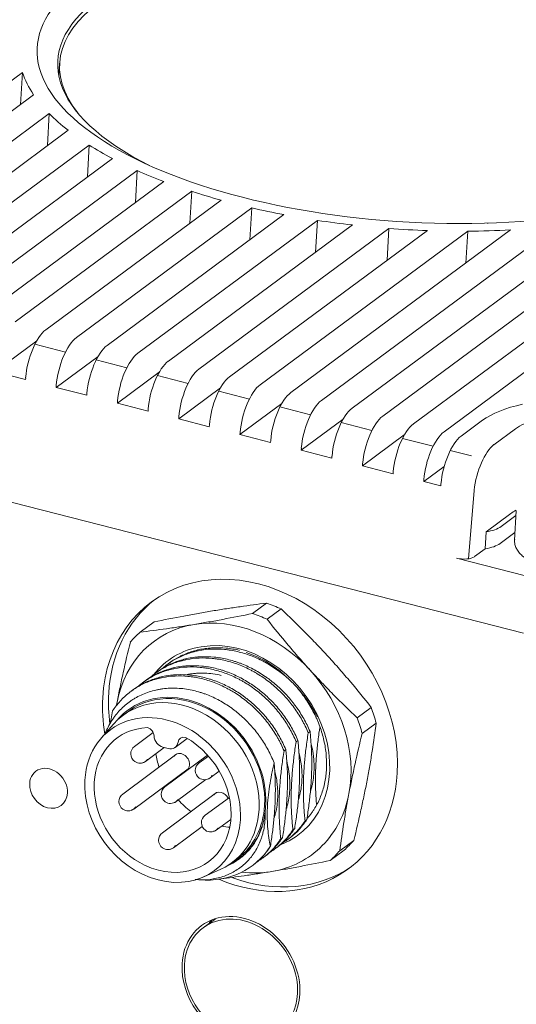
# Model space of a CAD drawing. Header units: millimetres. Extents: x 0 to 420, y 0 to 297.
# Tile 33 of 46: x 265 to 274, y 219 to 237. Entities that reach past the tile are written whole.
import ezdxf

# ---------------------------------------------------------------- set-up
doc = ezdxf.new("R2010")
doc.units = ezdxf.units.MM
doc.layers.add('1', color=7, linetype='Continuous', true_color=0xffffff)

msp = doc.modelspace()

# ---------------------------------------------------------------- linework, layer by layer
at = {"layer": '1', "color": 250, "linetype": 'Continuous', "lineweight": 18}
for p, q in [((272.671, 229.539), (298.837, 248.896)), ((265.429, 236.48), (265.415, 236.235)), ((259.974, 232.79), (264.727, 236.307)), ((264.693, 235.707), (264.727, 236.307)), ((260.551, 232.643), (264.939, 235.888)), ((261.128, 232.495), (265.234, 235.532)), ((265.2, 234.932), (265.234, 235.532)), ((261.705, 232.347), (265.587, 235.219)), ((262.283, 232.199), (265.986, 234.939)), ((265.952, 234.339), (265.986, 234.939)), ((262.86, 232.051), (266.422, 234.687)), ((263.437, 231.904), (266.892, 234.459)), ((266.858, 233.86), (266.892, 234.459)), ((264.014, 231.756), (267.391, 234.254)), ((264.591, 231.608), (267.917, 234.069)), ((267.883, 233.469), (267.917, 234.069)), ((265.168, 231.46), (268.47, 233.903)), ((265.745, 231.313), (269.049, 233.757)), ((269.015, 233.157), (269.049, 233.757)), ((271.516, 229.835), (276.869, 233.795)), ((266.322, 231.165), (269.654, 233.629)), ((266.9, 231.017), (270.285, 233.522)), ((270.251, 232.922), (270.285, 233.522)), ((270.939, 229.982), (275.752, 233.543)), ((277.447, 233.647), (272.094, 229.687)), ((267.477, 230.869), (270.945, 233.435)), ((268.054, 230.721), (271.634, 233.37)), ((268.631, 230.574), (272.357, 233.33)), ((269.785, 230.278), (273.926, 233.341)), ((270.362, 230.13), (274.795, 233.409)), ((271.6, 232.77), (271.634, 233.37)), ((269.208, 230.426), (273.118, 233.318)), ((273.084, 232.718), (273.118, 233.318)), ((264.998, 231.253), (264.209, 230.669)), ((266.152, 230.957), (265.363, 230.374)), ((264.786, 230.521), (264.209, 230.669)), ((264.789, 230.558), (264.786, 230.521)), ((267.306, 230.662), (266.517, 230.078)), ((255.521, 230.518), (274.168, 225.743)), ((265.366, 230.41), (265.363, 230.374)), ((265.94, 230.226), (265.363, 230.374)), ((268.461, 230.366), (267.672, 229.782)), ((265.943, 230.262), (265.94, 230.226)), ((266.52, 230.115), (266.517, 230.078)), ((267.095, 229.93), (266.517, 230.078)), ((269.615, 230.071), (268.826, 229.487)), ((267.097, 229.967), (267.095, 229.93)), ((267.675, 229.819), (267.672, 229.782)), ((268.249, 229.635), (267.672, 229.782)), ((268.252, 229.671), (268.249, 229.635)), ((270.769, 229.775), (269.98, 229.191)), ((273.397, 229.756), (272.992, 229.457)), ((268.829, 229.523), (268.826, 229.487)), ((269.403, 229.339), (268.826, 229.487)), ((271.923, 229.48), (271.134, 228.896)), ((269.406, 229.376), (269.403, 229.339)), ((269.983, 229.228), (269.98, 229.191)), ((270.557, 229.044), (269.98, 229.191)), ((270.56, 229.08), (270.557, 229.044)), ((271.137, 228.932), (271.134, 228.896)), ((271.711, 228.748), (271.134, 228.896)), ((272.673, 228.885), (272.289, 228.6)), ((271.711, 228.748), (271.714, 228.785)), ((272.292, 228.637), (272.289, 228.6)), ((272.61, 228.518), (272.289, 228.6)), ((272.61, 228.518), (272.613, 228.554)), ((273.463, 227.655), (273.928, 227.999)), ((274.025, 227.96), (273.745, 227.753)), ((274.03, 228.048), (273.999, 227.5)), ((274.031, 228.055), (274.03, 228.048)), ((273.445, 227.335), (273.463, 227.655)), ((273.727, 227.434), (274.007, 227.641)), ((274, 227.508), (273.999, 227.5)), ((273.445, 227.335), (273.244, 227.187)), ((274.204, 226.827), (272.908, 227.159)), ((269.327, 226.311), (269.063, 226.115)), ((269.339, 226.007), (269.603, 226.202)), ((266.944, 225.763), (267.208, 225.958)), ((267.493, 225.182), (267.46, 225.158)), ((267.265, 225.013), (267.231, 224.989)), ((267.036, 224.844), (267.003, 224.819)), ((266.808, 224.675), (266.774, 224.65)), ((266.732, 224.277), (266.629, 224.201)), ((271.3, 224.346), (271.036, 224.15)), ((266.446, 224.033), (266.213, 223.769)), ((267.192, 223.873), (266.84, 223.612)), ((270.113, 223.869), (270.146, 223.894)), ((271.129, 223.856), (271.393, 224.052)), ((267.603, 223.594), (267.833, 223.764)), ((269.884, 223.7), (269.918, 223.725)), ((267.048, 223.33), (267.4, 223.591)), ((267.474, 223.572), (267.376, 223.597)), ((269.656, 223.531), (269.689, 223.556)), ((267.64, 223.471), (266.618, 222.714)), ((268.217, 223.448), (267.414, 222.853)), ((268.232, 223.431), (268.056, 223.3)), ((266.826, 222.433), (267.848, 223.189)), ((268.264, 223.019), (268.437, 223.146)), ((267.622, 222.572), (268.181, 222.986)), ((268.387, 222.742), (267.364, 221.986)), ((268.627, 222.653), (268.171, 222.316)), ((268.38, 222.035), (268.654, 222.238)), ((270.086, 222.237), (270.052, 222.212)), ((267.573, 221.704), (268.115, 222.106)), ((269.857, 222.068), (269.824, 222.043)), ((269.629, 221.898), (269.595, 221.874)), ((269.725, 221.857), (269.758, 221.882)), ((270.972, 221.843), (270.708, 221.647)), ((269.496, 221.688), (269.529, 221.713)), ((270.524, 221.462), (270.788, 221.658)), ((268.681, 221.427), (268.784, 221.503)), ((268.798, 221.483), (268.824, 221.502)), ((269.267, 221.519), (269.301, 221.544)), ((268.146, 221.156), (268.467, 221.302)), ((269.061, 221.367), (269.072, 221.375)), ((268.363, 220.367), (268.131, 220.196))]:
    msp.add_line(p, q, dxfattribs=at)
at = {"layer": '1', "color": 250, "linetype": 'Continuous', "lineweight": 13}
for p, q in [((273.503, 233.469), (273.492, 233.461)), ((264.963, 231.189), (265.54, 231.041)), ((266.118, 230.893), (266.695, 230.745)), ((267.272, 230.598), (267.849, 230.45)), ((268.426, 230.302), (269.003, 230.154)), ((269.58, 230.006), (270.157, 229.859)), ((270.735, 229.711), (271.312, 229.563)), ((273.612, 229.296), (274.016, 229.595)), ((271.889, 229.415), (272.466, 229.268)), ((272.788, 229.185), (273.187, 229.083)), ((273.133, 227.148), (273.238, 228.436))]:
    msp.add_line(p, q, dxfattribs=at)
at = {"layer": '1', "color": 250, "linetype": 'Continuous', "lineweight": 18}
for centre, start, end in [((266.944, 223.471), 126.4934, 235.0932), ((266.944, 223.471), 235.0932, 306.4934), ((268.16, 223.16), 126.4934, 235.0932), ((268.16, 223.16), 235.0932, 306.4934), ((267.518, 222.713), 126.4934, 235.0932), ((266.722, 222.574), 126.4934, 235.0932), ((267.518, 222.713), 235.0932, 306.4934), ((266.722, 222.574), 235.0932, 306.4934), ((268.275, 222.176), 126.4934, 235.0932), ((268.275, 222.176), 235.0932, 306.4934), ((267.469, 221.845), 126.4934, 235.0932), ((267.469, 221.845), 235.0932, 306.4934)]:
    msp.add_arc(centre, 0.175, start, end, dxfattribs=at)
for centre, major_axis, ratio, start_param, end_param in [((272.145, 236.374), (-7.139, 0.404), 0.404221, 5.83059, 8.972183), ((272.132, 236.146), (-6.739, 0.382), 0.404221, 5.83059, 7.039367), ((272.118, 236.101), (-6.689, 0.379), 0.404221, 5.83059, 6.627279), ((272.145, 236.374), (-7.488, 0.424), 0.404221, 0.161434, 0.298903), ((272.145, 236.374), (-7.488, 0.424), 0.404221, 0.418486, 0.527031), ((272.145, 236.374), (-7.488, 0.424), 0.404221, 0.628155, 0.724077), ((272.145, 236.374), (-7.488, 0.424), 0.404221, 0.816303, 0.905944), ((272.145, 236.374), (-7.488, 0.424), 0.404221, 0.993881, 1.080859), ((272.145, 236.374), (-7.488, 0.424), 0.404221, 1.167555, 1.254624), ((272.145, 236.374), (-7.488, 0.424), 0.404221, 1.34275, 1.432693), ((272.145, 236.374), (-7.488, 0.424), 0.404221, 1.525358, 1.621898), ((272.145, 236.374), (-7.488, 0.424), 0.404221, 1.723896, 1.833708), ((265.129, 230.775), (-0.186, -0.727), 0.399982, 3.598347, 5.116784), ((265.706, 230.628), (0.186, 0.727), 0.399982, 0.456754, 1.975191), ((266.284, 230.48), (-0.186, -0.727), 0.399982, 3.598347, 5.116784), ((266.861, 230.332), (0.186, 0.727), 0.399982, 0.456754, 1.975191), ((267.438, 230.184), (-0.186, -0.727), 0.399982, 3.598347, 5.116784), ((268.015, 230.036), (0.186, 0.727), 0.399982, 0.456754, 1.975191), ((268.592, 229.889), (-0.186, -0.727), 0.399982, 3.598347, 5.116784), ((269.169, 229.741), (0.186, 0.727), 0.399982, 0.456754, 1.975191), ((269.746, 229.593), (-0.186, -0.727), 0.399982, 3.598347, 5.116784), ((270.323, 229.445), (0.186, 0.727), 0.399982, 0.456754, 1.975191), ((275.351, 229.256), (-2.196, 0.124), 0.404221, 5.31337, 5.83059), ((270.901, 229.298), (-0.186, -0.727), 0.399982, 3.598347, 5.116784), ((271.478, 229.15), (0.186, 0.727), 0.399982, 0.456754, 1.975191), ((272.055, 229.002), (-0.186, -0.727), 0.399982, 3.598347, 5.116784), ((272.632, 228.854), (0.186, 0.727), 0.399982, 0.456754, 1.975191), ((272.954, 228.772), (-0.186, -0.727), 0.399982, 3.598347, 5.116784), ((275.26, 227.658), (1.498, -0.085), 0.404221, 2.560806, 2.688998), ((273.19, 227.895), (0.624, -0.035), 0.404221, 5.187089, 5.83059), ((273.172, 227.576), (-0.624, 0.035), 0.404221, 2.045497, 2.688998), ((273.022, 227.243), (-0.25, 0.014), 0.404563, 1.117451, 2.688247), ((269.015, 223.82), (1.859, -2.512), 0.822569, 0.780127, 3.92172), ((269.129, 223.905), (1.859, -2.512), 0.822569, 3.16921, 3.92172), ((268.998, 223.808), (-1.665, 2.251), 0.822569, 5.30556, 5.418465), ((268.734, 223.613), (1.665, -2.251), 0.822569, 2.163967, 2.276872), ((268.695, 223.583), (1.487, -2.01), 0.822569, 2.744018, 3.791216), ((268.695, 223.583), (1.487, -2.01), 0.822569, 1.696821, 2.744018), ((268.734, 223.613), (1.665, -2.251), 0.822569, 3.211164, 3.267617), ((268.734, 223.613), (1.665, -2.251), 0.822569, 3.267617, 3.32407), ((268.695, 223.583), (-1.219, 1.648), 0.822569, 2.931925, 5.885611), ((268.695, 223.583), (-1.219, 1.648), 0.822569, 5.885611, 6.512997), ((268.706, 223.592), (-1.189, 1.608), 0.822569, 5.080032, 5.418787), ((268.695, 223.583), (1.487, -2.01), 0.822569, 0.649623, 1.696821), ((269.129, 223.905), (1.859, -2.512), 0.822569, 3.92172, 4.12126), ((267.758, 222.89), (1.041, -1.407), 0.822569, 2.350923, 3.347144), ((267.758, 222.89), (-1.026, 1.387), 0.822569, 5.100734, 6.283157), ((269.015, 223.82), (1.859, -2.512), 0.822569, 3.92172, 4.156898), ((267.655, 222.814), (1.026, -1.387), 0.822569, 0.780127, 3.31603), ((268.695, 223.583), (1.487, -2.01), 0.822569, 3.791216, 3.819572), ((267.758, 222.89), (1.041, -1.407), 0.822569, 0.707074, 2.350924), ((267.369, 222.603), (0.981, -1.326), 0.822569, 0.780127, 3.92172), ((268.998, 223.808), (-1.665, 2.251), 0.822569, 4.258362, 4.371267), ((267.758, 222.89), (-1.026, 1.387), 0.822569, 3.92172, 5.100735), ((268.734, 223.613), (1.665, -2.251), 0.822569, 1.116769, 1.229675), ((267.369, 222.603), (-0.862, 1.166), 0.822569, 5.774522, 8.352105), ((267.075, 223.829), (-0.089, 0.121), 0.822569, 4.014068, 5.492516), ((267.386, 223.78), (0.119, -0.161), 0.822569, 4.014068, 5.492517), ((267.369, 222.603), (-0.862, 1.166), 0.822569, 2.350924, 5.210512), ((267.484, 223.754), (0.119, -0.161), 0.822569, 5.492516, 6.970965), ((267.792, 223.646), (-0.089, 0.121), 0.822569, 5.492517, 6.970965), ((268.512, 223.448), (0.862, -1.166), 0.822569, 4.147528, 4.333177), ((267.716, 223.309), (-0.107, 0.145), 0.822569, 3.92172, 6.519424), ((265.22, 222.823), (0.238, -0.322), 0.822569, 0.780127, 3.92172), ((267.716, 223.309), (-0.107, 0.145), 0.822569, 2.905317, 3.92172), ((267.369, 222.603), (0.981, -1.326), 0.822569, 3.92172, 7.063312), ((269.015, 223.82), (1.859, -2.512), 0.822569, 5.338873, 7.063312), ((265.22, 222.823), (0.238, -0.322), 0.822569, 3.92172, 7.063312), ((268.463, 222.581), (-0.107, 0.145), 0.822569, 4.493935, 6.51943), ((268.512, 223.448), (0.862, -1.166), 0.822569, 4.833337, 5.059423), ((268.695, 223.583), (1.487, -2.01), 0.822569, 0.126024, 0.649623), ((267.655, 222.814), (1.026, -1.387), 0.822569, 6.108711, 7.063312), ((267.758, 222.89), (-1.026, 1.387), 0.822569, 3.141575, 3.92172), ((267.758, 222.89), (1.041, -1.407), 0.822569, 6.077666, 6.990259), ((268.512, 223.448), (0.862, -1.166), 0.822569, 5.52942, 5.644707), ((268.998, 223.808), (-1.665, 2.251), 0.822569, 3.267617, 3.32407), ((267.872, 222.975), (1.189, -1.608), 0.822569, 5.663075, 6.581046), ((268.695, 223.583), (1.487, -2.01), 0.822569, 5.885611, 6.40921), ((268.734, 223.613), (1.665, -2.251), 0.822569, 0.126024, 0.182477), ((268.998, 223.808), (-1.665, 2.251), 0.822569, 3.211164, 3.267617), ((268.734, 223.613), (1.665, -2.251), 0.822569, 0.069572, 0.126024), ((267.369, 222.603), (-0.862, 1.166), 0.822569, 2.068919, 2.350923), ((269.129, 223.905), (1.859, -2.512), 0.822569, 5.39228, 6.255481), ((268.695, 223.583), (1.487, -2.01), 0.822569, 5.626495, 5.885611), ((268.845, 219.231), (0.743, -1.005), 0.822569, 0.780127, 3.92172), ((268.845, 219.231), (0.714, -0.965), 0.822569, 0.780127, 3.92172), ((269.188, 219.485), (0.743, -1.005), 0.822569, 3.35049, 3.425348), ((268.845, 219.231), (0.743, -1.005), 0.822569, 3.92172, 7.063312), ((268.845, 219.231), (0.714, -0.965), 0.822569, 3.92172, 7.063312)]:
    msp.add_ellipse(centre, major_axis=major_axis, ratio=ratio, start_param=start_param, end_param=end_param, dxfattribs=at)
at = {"layer": '1', "color": 250, "linetype": 'Continuous', "lineweight": 13}
for centre, major_axis, ratio, start_param, end_param in [((275.351, 229.256), (1.498, -0.085), 0.404221, 1.085397, 2.692349), ((273.575, 228.613), (0.186, 0.727), 0.399982, 0.462283, 1.917345), ((266.944, 223.471), (0.104, -0.141), 0.822569, 5.915568, 6.283201), ((266.944, 223.471), (0.104, -0.141), 0.822569, 0.000022, 0.388305), ((268.16, 223.16), (0.104, -0.141), 0.822569, 5.915568, 6.283201), ((268.16, 223.16), (0.104, -0.141), 0.822569, 0.000022, 0.388305), ((267.518, 222.713), (0.104, -0.141), 0.822569, 5.915568, 6.283201), ((267.518, 222.713), (0.104, -0.141), 0.822569, 0.000022, 0.388305), ((266.722, 222.574), (0.104, -0.141), 0.822569, 5.915568, 6.283201), ((266.722, 222.574), (0.104, -0.141), 0.822569, 0.000022, 0.388305), ((268.275, 222.176), (0.104, -0.141), 0.822569, 5.915568, 6.283201), ((268.275, 222.176), (0.104, -0.141), 0.822569, 0.000022, 0.388305), ((267.469, 221.845), (0.104, -0.141), 0.822569, 5.915568, 6.283201), ((267.469, 221.845), (0.104, -0.141), 0.822569, 0.000022, 0.388305)]:
    msp.add_ellipse(centre, major_axis=major_axis, ratio=ratio, start_param=start_param, end_param=end_param, dxfattribs=at)
at = {"layer": '1', "color": 250, "linetype": 'Continuous', "lineweight": 18}
for points, knots in [([(274.003, 227.51), (274, 227.499), (273.996, 227.462), (274.009, 227.398), (274.041, 227.323), (274.092, 227.252), (274.164, 227.183), (274.255, 227.118), (274.365, 227.059), (274.491, 227.006), (274.604, 226.969), (274.674, 226.95), (274.697, 226.944)], [0, 0, 0, 0, 0.043079, 0.144392, 0.246042, 0.352688, 0.466499, 0.585645, 0.706411, 0.826435, 0.945498, 1, 1, 1, 1]), ([(268.307, 226.164), (268.396, 226.178), (268.483, 226.193), (268.657, 226.219), (268.743, 226.232), (268.997, 226.269), (269.163, 226.291), (269.327, 226.311)], [0, 0, 0, 0, 0.25, 0.25, 0.5, 0.5, 1, 1, 1, 1]), ([(267.208, 225.958), (267.397, 225.997), (267.583, 226.033), (267.858, 226.085), (267.948, 226.102), (268.129, 226.134), (268.218, 226.149), (268.307, 226.164)], [0, 0, 0, 0, 0.5, 0.5, 0.75, 0.75, 1, 1, 1, 1]), ([(269.063, 226.115), (268.874, 226.077), (268.688, 226.04), (268.414, 225.989), (268.323, 225.972), (268.142, 225.94), (268.053, 225.925), (267.964, 225.91)], [0, 0, 0, 0, 0.5, 0.5, 0.75, 0.75, 1, 1, 1, 1]), ([(269.603, 226.202), (269.756, 226.057), (269.907, 225.91), (270.129, 225.686), (270.203, 225.61), (270.348, 225.458), (270.42, 225.381), (270.491, 225.303)], [0, 0, 0, 0, 0.5, 0.5, 0.75, 0.75, 1, 1, 1, 1]), ([(267.964, 225.91), (267.875, 225.895), (267.788, 225.881), (267.614, 225.854), (267.529, 225.842), (267.274, 225.805), (267.108, 225.783), (266.944, 225.763)], [0, 0, 0, 0, 0.25, 0.25, 0.5, 0.5, 1, 1, 1, 1]), ([(270.148, 225.049), (270.077, 225.127), (270.007, 225.205), (269.869, 225.363), (269.8, 225.442), (269.598, 225.682), (269.467, 225.843), (269.339, 226.007)], [0, 0, 0, 0, 0.25, 0.25, 0.5, 0.5, 1, 1, 1, 1]), ([(266.761, 225.578), (266.713, 225.385), (266.668, 225.194), (266.606, 224.911), (266.586, 224.817), (266.547, 224.63), (266.529, 224.537), (266.511, 224.444)], [0, 0, 0, 0, 0.5, 0.5, 0.75, 0.75, 1, 1, 1, 1]), ([(267.374, 225.089), (267.389, 225.102), (267.405, 225.115), (267.436, 225.14), (267.452, 225.152), (267.483, 225.175), (267.499, 225.186), (267.547, 225.218), (267.58, 225.238), (267.681, 225.294), (267.751, 225.326), (267.86, 225.366), (267.897, 225.378), (267.954, 225.394), (267.973, 225.399), (268.012, 225.408), (268.031, 225.413), (268.129, 225.432), (268.208, 225.441), (268.369, 225.449), (268.45, 225.447), (268.553, 225.437), (268.574, 225.435), (268.615, 225.429), (268.636, 225.426), (268.698, 225.416), (268.74, 225.407), (268.782, 225.397)], [0, 0, 0, 0, 0.042909, 0.042909, 0.082788, 0.082788, 0.122667, 0.122667, 0.202425, 0.202425, 0.36194, 0.36194, 0.441697, 0.441697, 0.481576, 0.481576, 0.521455, 0.521455, 0.68097, 0.68097, 0.840485, 0.840485, 0.880364, 0.880364, 0.920242, 0.920242, 1, 1, 1, 1]), ([(268.815, 225.422), (268.732, 225.442), (268.649, 225.455), (268.485, 225.471), (268.404, 225.474), (268.303, 225.469), (268.283, 225.468), (268.243, 225.464), (268.223, 225.462), (268.163, 225.455), (268.123, 225.449), (268.007, 225.426), (267.932, 225.405), (267.823, 225.365), (267.787, 225.35), (267.734, 225.326), (267.716, 225.318), (267.682, 225.3), (267.665, 225.291), (267.594, 225.252), (267.542, 225.219), (267.493, 225.182)], [0, 0, 0, 0, 0.172536, 0.172536, 0.345073, 0.345073, 0.388207, 0.388207, 0.431341, 0.431341, 0.517609, 0.517609, 0.690146, 0.690146, 0.776414, 0.776414, 0.819548, 0.819548, 0.862682, 0.862682, 1, 1, 1, 1]), ([(268.782, 225.397), (268.865, 225.378), (268.947, 225.353), (269.108, 225.292), (269.187, 225.256), (269.285, 225.205), (269.305, 225.194), (269.343, 225.172), (269.363, 225.161), (269.42, 225.126), (269.458, 225.102), (269.569, 225.026), (269.64, 224.971), (269.742, 224.882), (269.775, 224.851), (269.824, 224.803), (269.84, 224.787), (269.872, 224.754), (269.887, 224.737), (269.965, 224.653), (270.022, 224.582), (270.128, 224.436), (270.177, 224.36), (270.233, 224.262), (270.244, 224.242), (270.263, 224.205), (270.272, 224.189), (270.28, 224.172)], [0, 0, 0, 0, 0.134118, 0.134118, 0.268236, 0.268236, 0.301765, 0.301765, 0.335295, 0.335295, 0.402354, 0.402354, 0.536472, 0.536472, 0.603531, 0.603531, 0.63706, 0.63706, 0.670589, 0.670589, 0.804707, 0.804707, 0.938825, 0.938825, 0.972355, 0.972355, 1, 1, 1, 1]), ([(267.145, 224.919), (267.161, 224.933), (267.177, 224.946), (267.208, 224.971), (267.223, 224.983), (267.254, 225.005), (267.27, 225.017), (267.319, 225.049), (267.352, 225.069), (267.452, 225.125), (267.522, 225.157), (267.632, 225.197), (267.669, 225.209), (267.725, 225.225), (267.745, 225.23), (267.783, 225.239), (267.803, 225.243), (267.9, 225.263), (267.979, 225.272), (268.14, 225.28), (268.221, 225.278), (268.324, 225.268), (268.345, 225.265), (268.387, 225.26), (268.407, 225.257), (268.47, 225.247), (268.511, 225.238), (268.553, 225.228)], [0, 0, 0, 0, 0.04291, 0.04291, 0.082789, 0.082789, 0.122667, 0.122667, 0.202425, 0.202425, 0.36194, 0.36194, 0.441697, 0.441697, 0.481576, 0.481576, 0.521455, 0.521455, 0.68097, 0.68097, 0.840485, 0.840485, 0.880364, 0.880364, 0.920242, 0.920242, 1, 1, 1, 1]), ([(268.586, 225.253), (268.503, 225.273), (268.421, 225.286), (268.257, 225.302), (268.176, 225.304), (268.075, 225.3), (268.054, 225.299), (268.014, 225.295), (267.994, 225.293), (267.934, 225.286), (267.895, 225.28), (267.778, 225.257), (267.703, 225.236), (267.594, 225.196), (267.558, 225.181), (267.505, 225.157), (267.488, 225.149), (267.453, 225.131), (267.436, 225.122), (267.365, 225.083), (267.314, 225.049), (267.265, 225.013)], [0, 0, 0, 0, 0.172537, 0.172537, 0.345073, 0.345073, 0.388207, 0.388207, 0.431341, 0.431341, 0.51761, 0.51761, 0.690146, 0.690146, 0.776414, 0.776414, 0.819549, 0.819549, 0.862683, 0.862683, 1, 1, 1, 1]), ([(268.553, 225.228), (268.636, 225.209), (268.718, 225.184), (268.879, 225.123), (268.959, 225.087), (269.057, 225.036), (269.076, 225.025), (269.115, 225.003), (269.134, 224.992), (269.192, 224.957), (269.229, 224.933), (269.34, 224.857), (269.411, 224.801), (269.513, 224.713), (269.546, 224.682), (269.595, 224.634), (269.611, 224.618), (269.643, 224.585), (269.659, 224.568), (269.736, 224.484), (269.793, 224.413), (269.9, 224.267), (269.949, 224.191), (270.004, 224.093), (270.015, 224.073), (270.036, 224.033), (270.047, 224.013), (270.077, 223.952), (270.095, 223.911), (270.113, 223.869)], [0, 0, 0, 0, 0.125, 0.125, 0.25, 0.25, 0.28125, 0.28125, 0.3125, 0.3125, 0.375, 0.375, 0.5, 0.5, 0.5625, 0.5625, 0.59375, 0.59375, 0.625, 0.625, 0.75, 0.75, 0.875, 0.875, 0.90625, 0.90625, 0.9375, 0.9375, 1, 1, 1, 1]), ([(270.146, 223.894), (270.111, 223.977), (270.072, 224.057), (269.983, 224.214), (269.934, 224.29), (269.868, 224.382), (269.854, 224.4), (269.826, 224.436), (269.812, 224.454), (269.769, 224.508), (269.739, 224.542), (269.647, 224.643), (269.582, 224.706), (269.48, 224.795), (269.445, 224.824), (269.392, 224.865), (269.374, 224.879), (269.337, 224.906), (269.319, 224.919), (269.226, 224.983), (269.15, 225.029), (268.994, 225.111), (268.915, 225.147), (268.813, 225.185), (268.793, 225.192), (268.752, 225.206), (268.731, 225.213), (268.67, 225.232), (268.628, 225.243), (268.586, 225.253)], [0, 0, 0, 0, 0.125, 0.125, 0.25, 0.25, 0.28125, 0.28125, 0.3125, 0.3125, 0.375, 0.375, 0.5, 0.5, 0.5625, 0.5625, 0.59375, 0.59375, 0.625, 0.625, 0.75, 0.75, 0.875, 0.875, 0.90625, 0.90625, 0.9375, 0.9375, 1, 1, 1, 1]), ([(270.491, 225.303), (270.562, 225.225), (270.632, 225.147), (270.77, 224.989), (270.839, 224.91), (271.041, 224.671), (271.172, 224.509), (271.3, 224.346)], [0, 0, 0, 0, 0.25, 0.25, 0.5, 0.5, 1, 1, 1, 1]), ([(266.917, 224.75), (266.932, 224.764), (266.948, 224.777), (266.979, 224.802), (266.995, 224.814), (267.026, 224.836), (267.042, 224.847), (267.09, 224.88), (267.123, 224.9), (267.224, 224.956), (267.294, 224.988), (267.403, 225.028), (267.44, 225.04), (267.497, 225.056), (267.516, 225.061), (267.554, 225.07), (267.574, 225.074), (267.672, 225.094), (267.751, 225.103), (267.912, 225.111), (267.993, 225.109), (268.096, 225.099), (268.117, 225.096), (268.158, 225.091), (268.179, 225.088), (268.241, 225.077), (268.283, 225.069), (268.324, 225.059)], [0, 0, 0, 0, 0.04291, 0.04291, 0.082788, 0.082788, 0.122667, 0.122667, 0.202425, 0.202425, 0.36194, 0.36194, 0.441697, 0.441697, 0.481576, 0.481576, 0.521455, 0.521455, 0.68097, 0.68097, 0.840485, 0.840485, 0.880364, 0.880364, 0.920242, 0.920242, 1, 1, 1, 1]), ([(268.358, 225.084), (268.275, 225.104), (268.192, 225.117), (268.028, 225.133), (267.947, 225.135), (267.846, 225.131), (267.826, 225.129), (267.786, 225.126), (267.766, 225.124), (267.706, 225.117), (267.666, 225.111), (267.55, 225.088), (267.475, 225.067), (267.365, 225.027), (267.33, 225.012), (267.277, 224.988), (267.259, 224.98), (267.225, 224.962), (267.207, 224.953), (267.136, 224.914), (267.085, 224.88), (267.036, 224.844)], [0, 0, 0, 0, 0.172536, 0.172536, 0.345073, 0.345073, 0.388207, 0.388207, 0.431341, 0.431341, 0.517609, 0.517609, 0.690146, 0.690146, 0.776414, 0.776414, 0.819548, 0.819548, 0.862682, 0.862682, 1, 1, 1, 1]), ([(268.474, 224.951), (268.422, 224.964), (268.369, 224.973), (268.265, 224.987), (268.162, 224.996), (268.06, 224.994), (267.996, 224.989), (267.984, 224.988), (267.958, 224.986), (267.946, 224.984), (267.908, 224.979), (267.883, 224.976), (267.848, 224.969), (267.839, 224.968), (267.829, 224.966)], [0, 0, 0, 0, 0.238265, 0.238265, 0.476531, 0.714796, 0.714796, 0.774363, 0.774363, 0.833929, 0.833929, 0.953062, 0.953062, 1, 1, 1, 1]), ([(268.324, 225.059), (268.408, 225.04), (268.49, 225.014), (268.651, 224.954), (268.73, 224.918), (268.828, 224.867), (268.848, 224.856), (268.886, 224.834), (268.906, 224.823), (268.963, 224.788), (269.001, 224.764), (269.112, 224.687), (269.183, 224.632), (269.285, 224.543), (269.318, 224.513), (269.367, 224.465), (269.383, 224.449), (269.414, 224.416), (269.43, 224.399), (269.507, 224.315), (269.565, 224.244), (269.671, 224.098), (269.72, 224.022), (269.776, 223.924), (269.787, 223.904), (269.808, 223.864), (269.818, 223.844), (269.848, 223.783), (269.867, 223.742), (269.884, 223.7)], [0, 0, 0, 0, 0.125, 0.125, 0.25, 0.25, 0.28125, 0.28125, 0.3125, 0.3125, 0.375, 0.375, 0.5, 0.5, 0.5625, 0.5625, 0.59375, 0.59375, 0.625, 0.625, 0.75, 0.75, 0.875, 0.875, 0.90625, 0.90625, 0.9375, 0.9375, 1, 1, 1, 1]), ([(269.918, 223.725), (269.883, 223.808), (269.843, 223.888), (269.755, 224.045), (269.706, 224.121), (269.639, 224.213), (269.625, 224.231), (269.598, 224.267), (269.583, 224.285), (269.54, 224.338), (269.51, 224.373), (269.418, 224.474), (269.353, 224.537), (269.252, 224.626), (269.217, 224.655), (269.163, 224.696), (269.145, 224.71), (269.109, 224.737), (269.09, 224.75), (268.997, 224.814), (268.921, 224.86), (268.766, 224.942), (268.686, 224.977), (268.585, 225.016), (268.564, 225.023), (268.524, 225.037), (268.503, 225.044), (268.441, 225.063), (268.399, 225.074), (268.358, 225.084)], [0, 0, 0, 0, 0.125, 0.125, 0.25, 0.25, 0.28125, 0.28125, 0.3125, 0.3125, 0.375, 0.375, 0.5, 0.5, 0.5625, 0.5625, 0.59375, 0.59375, 0.625, 0.625, 0.75, 0.75, 0.875, 0.875, 0.90625, 0.90625, 0.9375, 0.9375, 1, 1, 1, 1]), ([(271.036, 224.15), (270.883, 224.295), (270.732, 224.442), (270.51, 224.667), (270.436, 224.742), (270.291, 224.895), (270.219, 224.972), (270.148, 225.049)], [0, 0, 0, 0, 0.5, 0.5, 0.75, 0.75, 1, 1, 1, 1]), ([(266.424, 224.28), (266.468, 224.346), (266.516, 224.407), (266.619, 224.521), (266.675, 224.573), (266.751, 224.633), (266.766, 224.644), (266.797, 224.667), (266.813, 224.678), (266.861, 224.711), (266.894, 224.731), (266.995, 224.787), (267.065, 224.819), (267.175, 224.859), (267.212, 224.871), (267.268, 224.887), (267.287, 224.892), (267.326, 224.901), (267.345, 224.905), (267.443, 224.925), (267.522, 224.934), (267.683, 224.941), (267.764, 224.939), (267.867, 224.93), (267.888, 224.927), (267.929, 224.922), (267.95, 224.919), (268.013, 224.908), (268.054, 224.9), (268.096, 224.89)], [0, 0, 0, 0, 0.125, 0.125, 0.25, 0.25, 0.28125, 0.28125, 0.3125, 0.3125, 0.375, 0.375, 0.5, 0.5, 0.5625, 0.5625, 0.59375, 0.59375, 0.625, 0.625, 0.75, 0.75, 0.875, 0.875, 0.90625, 0.90625, 0.9375, 0.9375, 1, 1, 1, 1]), ([(268.129, 224.915), (268.046, 224.935), (267.964, 224.948), (267.8, 224.964), (267.718, 224.966), (267.617, 224.962), (267.597, 224.96), (267.557, 224.957), (267.537, 224.955), (267.477, 224.948), (267.438, 224.942), (267.321, 224.919), (267.246, 224.898), (267.137, 224.858), (267.101, 224.843), (267.048, 224.819), (267.031, 224.811), (266.996, 224.793), (266.979, 224.784), (266.908, 224.744), (266.856, 224.711), (266.807, 224.675)], [0, 0, 0, 0, 0.172537, 0.172537, 0.345073, 0.345073, 0.388207, 0.388207, 0.431341, 0.431341, 0.51761, 0.51761, 0.690146, 0.690146, 0.776414, 0.776414, 0.819549, 0.819549, 0.862683, 0.862683, 1, 1, 1, 1]), ([(268.096, 224.89), (268.179, 224.871), (268.261, 224.845), (268.422, 224.785), (268.502, 224.749), (268.599, 224.697), (268.619, 224.687), (268.658, 224.665), (268.677, 224.654), (268.735, 224.619), (268.772, 224.595), (268.883, 224.518), (268.954, 224.463), (269.056, 224.374), (269.089, 224.344), (269.138, 224.296), (269.154, 224.28), (269.186, 224.247), (269.202, 224.23), (269.279, 224.146), (269.336, 224.075), (269.443, 223.929), (269.491, 223.853), (269.547, 223.755), (269.558, 223.735), (269.579, 223.695), (269.59, 223.674), (269.62, 223.614), (269.638, 223.573), (269.656, 223.531)], [0, 0, 0, 0, 0.125, 0.125, 0.25, 0.25, 0.28125, 0.28125, 0.3125, 0.3125, 0.375, 0.375, 0.5, 0.5, 0.5625, 0.5625, 0.59375, 0.59375, 0.625, 0.625, 0.75, 0.75, 0.875, 0.875, 0.90625, 0.90625, 0.9375, 0.9375, 1, 1, 1, 1]), ([(269.689, 223.556), (269.654, 223.639), (269.614, 223.719), (269.526, 223.876), (269.477, 223.951), (269.411, 224.044), (269.397, 224.062), (269.369, 224.098), (269.355, 224.116), (269.311, 224.169), (269.281, 224.204), (269.189, 224.305), (269.125, 224.368), (269.023, 224.457), (268.988, 224.486), (268.935, 224.527), (268.917, 224.541), (268.88, 224.568), (268.862, 224.581), (268.769, 224.645), (268.693, 224.691), (268.537, 224.773), (268.458, 224.808), (268.356, 224.847), (268.336, 224.854), (268.295, 224.868), (268.274, 224.875), (268.212, 224.894), (268.171, 224.905), (268.129, 224.915)], [0, 0, 0, 0, 0.125, 0.125, 0.25, 0.25, 0.28125, 0.28125, 0.3125, 0.3125, 0.375, 0.375, 0.5, 0.5, 0.5625, 0.5625, 0.59375, 0.59375, 0.625, 0.625, 0.75, 0.75, 0.875, 0.875, 0.90625, 0.90625, 0.9375, 0.9375, 1, 1, 1, 1]), ([(267.923, 224.671), (267.829, 224.692), (267.736, 224.704), (267.553, 224.712), (267.463, 224.709), (267.362, 224.696), (267.351, 224.694), (267.329, 224.691), (267.295, 224.685), (267.263, 224.679), (267.198, 224.664), (267.156, 224.652), (267.031, 224.612), (266.952, 224.577), (266.857, 224.524), (266.838, 224.513), (266.801, 224.49), (266.783, 224.478), (266.73, 224.441), (266.696, 224.415), (266.631, 224.359), (266.568, 224.3), (266.511, 224.234), (266.477, 224.191), (266.471, 224.182), (266.457, 224.165), (266.451, 224.156), (266.432, 224.129), (266.419, 224.11), (266.384, 224.055), (266.362, 224.016), (266.323, 223.94), (266.305, 223.902), (266.289, 223.863)], [0, 0, 0, 0, 0.133918, 0.133918, 0.267836, 0.267836, 0.284576, 0.284576, 0.301316, 0.334795, 0.334795, 0.401754, 0.401754, 0.535672, 0.535672, 0.569152, 0.569152, 0.602632, 0.602632, 0.669591, 0.669591, 0.73655, 0.803509, 0.803509, 0.820248, 0.820248, 0.836988, 0.836988, 0.870468, 0.870468, 0.937427, 0.937427, 1, 1, 1, 1]), ([(269.469, 223.301), (269.436, 223.385), (269.398, 223.467), (269.313, 223.626), (269.266, 223.703), (269.2, 223.797), (269.187, 223.816), (269.159, 223.853), (269.145, 223.871), (269.103, 223.925), (269.073, 223.96), (268.982, 224.063), (268.918, 224.127), (268.817, 224.217), (268.782, 224.246), (268.729, 224.289), (268.711, 224.302), (268.683, 224.323), (268.674, 224.329), (268.656, 224.343), (268.573, 224.401), (268.487, 224.453), (268.331, 224.534), (268.252, 224.57), (268.15, 224.607), (268.129, 224.614), (268.088, 224.628), (268.068, 224.634), (268.006, 224.652), (267.964, 224.663), (267.923, 224.671)], [0, 0, 0, 0, 0.125, 0.125, 0.25, 0.25, 0.28125, 0.28125, 0.3125, 0.3125, 0.375, 0.375, 0.5, 0.5, 0.5625, 0.5625, 0.59375, 0.59375, 0.609375, 0.609375, 0.625, 0.75, 0.75, 0.875, 0.875, 0.90625, 0.90625, 0.9375, 0.9375, 1, 1, 1, 1]), ([(269.879, 224.747), (269.879, 224.747), (269.879, 224.747), (269.895, 224.729), (269.91, 224.71), (269.987, 224.618), (270.043, 224.542), (270.146, 224.383), (270.192, 224.301), (270.245, 224.194), (270.255, 224.173), (270.274, 224.13), (270.284, 224.108), (270.311, 224.043), (270.327, 223.999), (270.373, 223.868), (270.397, 223.78), (270.425, 223.646), (270.433, 223.601), (270.446, 223.511), (270.45, 223.466), (270.46, 223.333), (270.46, 223.246), (270.452, 223.117), (270.447, 223.074), (270.438, 223.011), (270.435, 222.99), (270.427, 222.948), (270.423, 222.927), (270.4, 222.824), (270.376, 222.745), (270.317, 222.594), (270.281, 222.521), (270.229, 222.436), (270.219, 222.419), (270.197, 222.385), (270.185, 222.369), (270.15, 222.321), (270.126, 222.29), (270.099, 222.26), (270.098, 222.258), (270.096, 222.257)], [0, 0, 0, 0, 0.000024, 0.000024, 0.02436, 0.02436, 0.121703, 0.121703, 0.219045, 0.219045, 0.243381, 0.243381, 0.267716, 0.267716, 0.316388, 0.316388, 0.41373, 0.41373, 0.462402, 0.462402, 0.511073, 0.511073, 0.608415, 0.608415, 0.657087, 0.657087, 0.681422, 0.681422, 0.705758, 0.705758, 0.8031, 0.8031, 0.900443, 0.900443, 0.924779, 0.924779, 0.949114, 0.949114, 0.997786, 0.997786, 1, 1, 1, 1]), ([(266.424, 224.28), (266.415, 224.23), (266.4, 224.147), (266.387, 224.067), (266.381, 224.035)], [0, 0, 0, 0, 0.591433, 1, 1, 1, 1]), ([(270.268, 222.517), (270.265, 222.55), (270.26, 222.622), (270.254, 222.734), (270.25, 222.853), (270.248, 222.976), (270.25, 223.101), (270.254, 223.229), (270.261, 223.359), (270.272, 223.491), (270.285, 223.623), (270.301, 223.757), (270.316, 223.873), (270.327, 223.944), (270.331, 223.969)], [0, 0, 0, 0, 0.07493, 0.162883, 0.250836, 0.338789, 0.426742, 0.514695, 0.602648, 0.690601, 0.778554, 0.866507, 0.95446, 1, 1, 1, 1]), ([(271.393, 224.052), (271.37, 223.878), (271.345, 223.701), (271.303, 223.433), (271.288, 223.343), (271.256, 223.161), (271.239, 223.069), (271.222, 222.976)], [0, 0, 0, 0, 0.5, 0.5, 0.75, 0.75, 1, 1, 1, 1]), ([(270.879, 222.723), (270.896, 222.815), (270.915, 222.908), (270.954, 223.095), (270.974, 223.189), (271.036, 223.473), (271.081, 223.664), (271.129, 223.856)], [0, 0, 0, 0, 0.25, 0.25, 0.5, 0.5, 1, 1, 1, 1]), ([(270.156, 222.772), (270.158, 222.78), (270.161, 222.788), (270.17, 222.82), (270.177, 222.843), (270.194, 222.916), (270.213, 223.014), (270.221, 223.114), (270.225, 223.217), (270.224, 223.269), (270.22, 223.335), (270.219, 223.348), (270.217, 223.375), (270.213, 223.414), (270.208, 223.454), (270.196, 223.533), (270.184, 223.591), (270.17, 223.648), (270.168, 223.653)], [0, 0, 0, 0, 0.030014, 0.030014, 0.11676, 0.11676, 0.29025, 0.463741, 0.463741, 0.637232, 0.637232, 0.680604, 0.680604, 0.723977, 0.810722, 0.810722, 0.984213, 1, 1, 1, 1]), ([(269.699, 222.434), (269.701, 222.442), (269.704, 222.45), (269.713, 222.481), (269.72, 222.505), (269.737, 222.577), (269.756, 222.675), (269.764, 222.776), (269.768, 222.879), (269.767, 222.931), (269.763, 222.997), (269.762, 223.01), (269.76, 223.036), (269.756, 223.076), (269.751, 223.116), (269.738, 223.195), (269.727, 223.253), (269.712, 223.31), (269.711, 223.315)], [0, 0, 0, 0, 0.030014, 0.030014, 0.116759, 0.116759, 0.29025, 0.463741, 0.463741, 0.637231, 0.637231, 0.680604, 0.680604, 0.723977, 0.810722, 0.810722, 0.984212, 1, 1, 1, 1]), ([(269.927, 222.603), (269.93, 222.611), (269.932, 222.619), (269.942, 222.65), (269.948, 222.674), (269.966, 222.747), (269.984, 222.844), (269.993, 222.945), (269.996, 223.048), (269.996, 223.1), (269.992, 223.166), (269.991, 223.179), (269.988, 223.205), (269.985, 223.245), (269.979, 223.285), (269.967, 223.364), (269.955, 223.422), (269.941, 223.479), (269.94, 223.484)], [0, 0, 0, 0, 0.030013, 0.030013, 0.116759, 0.116759, 0.290249, 0.46374, 0.46374, 0.637231, 0.637231, 0.680604, 0.680604, 0.723976, 0.810722, 0.810722, 0.984212, 1, 1, 1, 1]), ([(269.4, 221.73), (269.389, 221.782), (269.38, 221.835), (269.363, 221.945), (269.356, 222.002), (269.346, 222.12), (269.342, 222.181), (269.34, 222.276), (269.34, 222.325), (269.34, 222.375), (269.341, 222.409), (269.342, 222.426), (269.345, 222.511), (269.35, 222.58), (269.364, 222.72), (269.373, 222.791), (269.395, 222.935), (269.408, 223.007), (269.429, 223.117), (269.437, 223.154), (269.452, 223.228), (269.461, 223.265), (269.469, 223.301)], [0, 0, 0, 0, 0.125, 0.125, 0.25, 0.25, 0.375, 0.375, 0.4375, 0.46875, 0.46875, 0.5, 0.5, 0.625, 0.625, 0.75, 0.75, 0.875, 0.875, 0.9375, 0.9375, 1, 1, 1, 1]), ([(269.47, 222.265), (269.473, 222.273), (269.475, 222.281), (269.485, 222.312), (269.491, 222.336), (269.509, 222.408), (269.527, 222.506), (269.535, 222.607), (269.539, 222.71), (269.538, 222.762), (269.534, 222.827), (269.533, 222.841), (269.531, 222.867), (269.527, 222.907), (269.522, 222.947), (269.51, 223.026), (269.498, 223.087), (269.482, 223.148), (269.48, 223.156)], [0, 0, 0, 0, 0.029027, 0.029027, 0.114909, 0.114909, 0.286671, 0.458433, 0.458433, 0.630196, 0.630196, 0.673136, 0.673136, 0.716077, 0.801958, 0.801958, 0.973721, 1, 1, 1, 1]), ([(271.222, 222.976), (271.204, 222.884), (271.186, 222.791), (271.147, 222.604), (271.127, 222.51), (271.064, 222.226), (271.019, 222.035), (270.972, 221.843)], [0, 0, 0, 0, 0.25, 0.25, 0.5, 0.5, 1, 1, 1, 1]), ([(270.708, 221.647), (270.73, 221.822), (270.755, 221.998), (270.798, 222.267), (270.813, 222.357), (270.845, 222.539), (270.861, 222.63), (270.879, 222.723)], [0, 0, 0, 0, 0.5, 0.5, 0.75, 0.75, 1, 1, 1, 1]), ([(269.301, 222.377), (269.304, 222.284), (269.298, 222.194), (269.278, 222.064), (269.269, 222.021), (269.253, 221.959), (269.247, 221.938), (269.234, 221.897), (269.227, 221.877), (269.191, 221.777), (269.154, 221.703), (269.089, 221.599), (269.066, 221.566), (269.028, 221.518), (269.015, 221.503), (268.995, 221.48), (268.988, 221.472), (268.974, 221.457), (268.967, 221.45), (268.904, 221.386), (268.842, 221.335), (268.742, 221.27), (268.708, 221.249), (268.654, 221.222), (268.636, 221.213), (268.598, 221.197), (268.58, 221.189), (268.523, 221.167), (268.484, 221.154), (268.405, 221.133), (268.365, 221.124), (268.243, 221.103), (268.158, 221.096), (268.071, 221.098)], [0, 0, 0, 0, 0.125, 0.125, 0.1875, 0.1875, 0.21875, 0.21875, 0.25, 0.25, 0.375, 0.375, 0.4375, 0.4375, 0.46875, 0.46875, 0.484375, 0.484375, 0.5, 0.5, 0.625, 0.625, 0.6875, 0.6875, 0.71875, 0.71875, 0.75, 0.75, 0.8125, 0.8125, 0.875, 0.875, 1, 1, 1, 1]), ([(268.824, 221.502), (268.843, 221.516), (268.862, 221.531), (268.913, 221.574), (268.945, 221.604), (268.99, 221.652), (269.011, 221.677), (269.032, 221.703), (269.046, 221.72), (269.053, 221.729), (269.086, 221.773), (269.11, 221.811), (269.155, 221.888), (269.175, 221.928), (269.212, 222.011), (269.228, 222.053), (269.249, 222.12), (269.256, 222.142), (269.268, 222.188), (269.273, 222.211), (269.288, 222.281), (269.295, 222.328), (269.301, 222.377)], [0, 0, 0, 0, 0.072694, 0.072694, 0.205166, 0.205166, 0.271402, 0.304521, 0.304521, 0.337639, 0.337639, 0.470111, 0.470111, 0.602583, 0.602583, 0.735055, 0.735055, 0.801292, 0.801292, 0.867528, 0.867528, 1, 1, 1, 1]), ([(270.052, 222.212), (270.012, 222.148), (269.968, 222.09), (269.871, 221.981), (269.818, 221.931), (269.747, 221.874), (269.732, 221.863), (269.703, 221.841), (269.688, 221.831), (269.657, 221.811), (269.642, 221.801), (269.626, 221.791)], [0, 0, 0, 0, 0.363686, 0.363686, 0.727371, 0.727371, 0.818293, 0.818293, 0.909214, 0.909214, 1, 1, 1, 1]), ([(269.758, 221.882), (269.77, 221.891), (269.782, 221.9), (269.85, 221.954), (269.903, 222.004), (269.964, 222.072), (269.976, 222.086), (269.999, 222.115), (270.011, 222.13), (270.045, 222.174), (270.066, 222.205), (270.086, 222.237)], [0, 0, 0, 0, 0.09261, 0.09261, 0.546305, 0.546305, 0.659729, 0.659729, 0.773153, 0.773153, 1, 1, 1, 1]), ([(269.824, 222.043), (269.784, 221.979), (269.739, 221.92), (269.642, 221.812), (269.589, 221.762), (269.518, 221.705), (269.504, 221.694), (269.474, 221.672), (269.459, 221.662), (269.429, 221.642), (269.413, 221.632), (269.398, 221.622)], [0, 0, 0, 0, 0.363686, 0.363686, 0.727372, 0.727372, 0.818294, 0.818294, 0.909215, 0.909215, 1, 1, 1, 1]), ([(269.53, 221.713), (269.541, 221.722), (269.553, 221.731), (269.621, 221.785), (269.674, 221.835), (269.735, 221.903), (269.747, 221.917), (269.771, 221.946), (269.782, 221.96), (269.816, 222.005), (269.837, 222.036), (269.857, 222.068)], [0, 0, 0, 0, 0.092611, 0.092611, 0.546305, 0.546305, 0.659729, 0.659729, 0.773153, 0.773153, 1, 1, 1, 1]), ([(269.595, 221.874), (269.555, 221.81), (269.511, 221.751), (269.414, 221.643), (269.361, 221.593), (269.29, 221.536), (269.275, 221.525), (269.246, 221.503), (269.231, 221.493), (269.2, 221.472), (269.185, 221.463), (269.169, 221.453)], [0, 0, 0, 0, 0.363686, 0.363686, 0.727372, 0.727372, 0.818294, 0.818294, 0.909215, 0.909215, 1, 1, 1, 1]), ([(269.301, 221.544), (269.313, 221.553), (269.325, 221.562), (269.393, 221.616), (269.446, 221.666), (269.507, 221.734), (269.519, 221.748), (269.542, 221.777), (269.554, 221.791), (269.587, 221.836), (269.609, 221.867), (269.629, 221.898)], [0, 0, 0, 0, 0.09261, 0.09261, 0.546305, 0.546305, 0.659729, 0.659729, 0.773153, 0.773153, 1, 1, 1, 1]), ([(269.072, 221.375), (269.083, 221.383), (269.094, 221.391), (269.161, 221.444), (269.214, 221.494), (269.275, 221.562), (269.287, 221.575), (269.311, 221.604), (269.322, 221.618), (269.356, 221.663), (269.377, 221.693), (269.397, 221.725)], [0, 0, 0, 0, 0.085243, 0.085243, 0.542622, 0.542622, 0.656966, 0.656966, 0.771311, 0.771311, 1, 1, 1, 1]), ([(269.426, 221.257), (269.514, 221.272), (269.604, 221.287), (269.784, 221.319), (269.875, 221.336), (270.15, 221.387), (270.336, 221.424), (270.524, 221.462)], [0, 0, 0, 0, 0.25, 0.25, 0.5, 0.5, 1, 1, 1, 1]), ([(268.468, 221.117), (268.611, 221.135), (268.757, 221.155), (268.99, 221.188), (269.076, 221.201), (269.249, 221.228), (269.337, 221.242), (269.426, 221.257)], [0, 0, 0, 0, 0.466427, 0.466427, 0.733213, 0.733213, 1, 1, 1, 1])]:
    msp.add_open_spline(points, degree=3, knots=knots, dxfattribs=at)
for points in [[(269.513, 225.083), (269.564, 225.045), (269.613, 225.006), (269.66, 224.964)], [(266.511, 224.444), (266.506, 224.419), (266.502, 224.395), (266.497, 224.37)], [(270.052, 222.212), (270.048, 222.252), (270.041, 222.331), (270.032, 222.447), (270.025, 222.565), (270.021, 222.684), (270.02, 222.807), (270.021, 222.932), (270.025, 223.06), (270.033, 223.19), (270.043, 223.321), (270.056, 223.454), (270.072, 223.588), (270.091, 223.726), (270.105, 223.821), (270.113, 223.869)], [(270.146, 223.894), (270.151, 223.855), (270.158, 223.776), (270.167, 223.659), (270.174, 223.541), (270.178, 223.422), (270.179, 223.3), (270.178, 223.174), (270.173, 223.047), (270.166, 222.916), (270.156, 222.785), (270.142, 222.652), (270.127, 222.518), (270.108, 222.38), (270.094, 222.285), (270.086, 222.237)], [(269.824, 222.043), (269.82, 222.083), (269.812, 222.161), (269.803, 222.278), (269.796, 222.396), (269.792, 222.515), (269.791, 222.637), (269.792, 222.763), (269.797, 222.891), (269.804, 223.021), (269.815, 223.152), (269.828, 223.285), (269.844, 223.419), (269.862, 223.557), (269.877, 223.652), (269.884, 223.7)], [(269.918, 223.725), (269.922, 223.685), (269.93, 223.606), (269.939, 223.49), (269.945, 223.372), (269.949, 223.253), (269.951, 223.13), (269.949, 223.005), (269.945, 222.877), (269.937, 222.747), (269.927, 222.616), (269.914, 222.483), (269.898, 222.349), (269.879, 222.211), (269.865, 222.116), (269.857, 222.068)], [(269.595, 221.874), (269.591, 221.913), (269.583, 221.992), (269.574, 222.109), (269.568, 222.227), (269.564, 222.346), (269.562, 222.468), (269.564, 222.594), (269.568, 222.721), (269.576, 222.851), (269.586, 222.983), (269.599, 223.116), (269.615, 223.25), (269.634, 223.387), (269.648, 223.483), (269.656, 223.531)], [(269.689, 223.556), (269.693, 223.516), (269.701, 223.437), (269.71, 223.32), (269.717, 223.203), (269.721, 223.084), (269.722, 222.961), (269.721, 222.836), (269.716, 222.708), (269.709, 222.578), (269.698, 222.446), (269.685, 222.314), (269.669, 222.18), (269.651, 222.042), (269.636, 221.947), (269.629, 221.898)], [(269.469, 223.301), (269.473, 223.264), (269.479, 223.19), (269.486, 223.08), (269.491, 222.968), (269.493, 222.854), (269.493, 222.738), (269.491, 222.619), (269.486, 222.497), (269.478, 222.374), (269.467, 222.249), (269.454, 222.123), (269.439, 221.996), (269.421, 221.866), (269.407, 221.776), (269.4, 221.73)], [(269.397, 221.725), (269.397, 221.725), (269.398, 221.726), (269.399, 221.728), (269.4, 221.729), (269.4, 221.73)], [(268.071, 221.098), (268.042, 221.1), (268.013, 221.104), (267.984, 221.108)]]:
    msp.add_open_spline(points, degree=3, dxfattribs=at)

doc.saveas('drawing.dxf')
